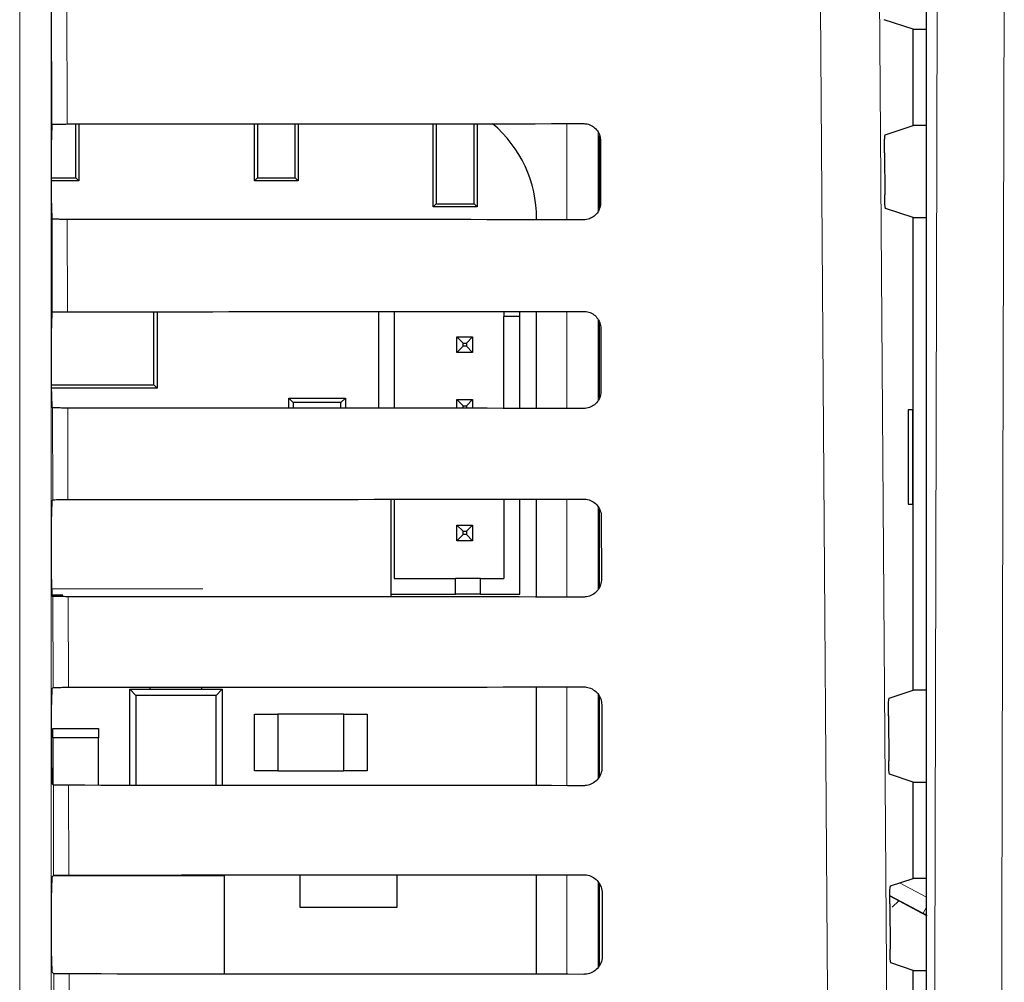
# Paper-space layout 'Blatt3' of a CAD drawing. Header units: millimetres. Extents: x 5 to 418, y 2 to 292.
# Tile 33 of 54: x 97 to 107, y 219 to 229. Entities that reach past the tile are written whole.
import ezdxf

# ---------------------------------------------------------------- set-up
doc = ezdxf.new("R2010")
doc.units = ezdxf.units.MM

psp = doc.layouts.new('Blatt3')

# ---------------------------------------------------------------- linework, layer by layer
at = {"color": 7, "linetype": 'Continuous', "lineweight": 18}
for p, q in [((96.8094, 207.5789), (96.8094, 235.4684)), ((97.1427, 235.4684), (97.1427, 207.5789)), ((97.1513, 228.3377), (97.145, 231.0689)), ((97.3061, 231.091), (97.3126, 228.3407)), ((102.6224, 227.3232), (102.6224, 228.3445)), ((102.9556, 228.2545), (102.9556, 227.4111)), ((97.156, 226.3425), (97.1537, 227.3299)), ((97.3149, 227.327), (97.3172, 226.3453)), ((102.6224, 225.3185), (102.6224, 226.3491)), ((102.9556, 226.2626), (102.9556, 225.4032)), ((97.1607, 224.3471), (97.1584, 225.3252)), ((97.3196, 225.3223), (97.3219, 224.35)), ((102.6224, 223.3138), (102.6224, 224.3538)), ((102.9556, 224.2707), (102.9556, 223.3955)), ((97.1491, 223.4006), (98.7541, 223.4006)), ((97.1653, 222.3518), (97.1631, 223.3205)), ((97.3243, 223.3177), (97.3265, 222.3547)), ((102.6224, 221.3092), (102.6224, 222.3585)), ((102.9556, 222.279), (102.9556, 221.3879)), ((97.17, 220.3564), (97.1678, 221.3159)), ((97.329, 221.313), (97.3312, 220.3593)), ((102.6224, 219.3045), (102.6224, 220.3631)), ((102.9556, 220.2874), (102.9556, 219.3803)), ((106.1597, 220.2754), (106.4444, 220.124)), ((106.4106, 219.9533), (106.0555, 220.1421)), ((106.4444, 220.0168), (106.4106, 219.9533)), ((97.1747, 218.3611), (97.1724, 219.3112)), ((97.3337, 219.3083), (97.3359, 218.364))]:
    psp.add_line(p, q, dxfattribs=at)
at = {"color": 7, "linetype": 'Continuous', "lineweight": 25}
for p, q in [((106.4444, 165.9277), (106.4444, 235.2095)), ((106.3036, 229.3467), (105.9961, 229.4491)), ((106.3036, 228.3234), (106.3036, 229.3467)), ((106.3036, 229.3467), (106.4444, 229.3467)), ((97.1513, 228.3377), (97.1515, 228.3379)), ((97.4046, 227.7674), (97.4046, 228.3407)), ((97.4369, 228.3407), (97.4369, 227.735)), ((99.3036, 227.735), (99.3036, 228.3419)), ((99.3359, 228.3419), (99.3359, 227.7674)), ((99.738, 227.7674), (99.738, 228.3422)), ((99.7703, 228.3422), (99.7703, 227.735)), ((101.2036, 227.4617), (101.2036, 228.3433)), ((101.2359, 228.3433), (101.2359, 227.494)), ((101.638, 227.494), (101.638, 228.3436)), ((101.6703, 228.3437), (101.6703, 227.4617)), ((106.0071, 228.2246), (106.3036, 228.3234)), ((106.4444, 228.3234), (106.3036, 228.3234)), ((102.9703, 227.4452), (102.9703, 228.2191)), ((97.1486, 227.4988), (97.1486, 228.1712)), ((102.9804, 228.1684), (102.982, 227.5017)), ((105.9985, 228.0359), (106.0017, 227.5889)), ((97.1486, 227.7674), (97.4046, 227.7674)), ((97.4369, 227.735), (97.1486, 227.735)), ((97.4046, 227.7674), (97.4369, 227.735)), ((99.3036, 227.735), (99.3359, 227.7674)), ((99.7703, 227.735), (99.3036, 227.735)), ((99.3359, 227.7674), (99.738, 227.7674)), ((99.738, 227.7674), (99.7703, 227.735)), ((101.2036, 227.4617), (101.2359, 227.494)), ((101.2359, 227.494), (101.638, 227.494)), ((101.638, 227.494), (101.6703, 227.4617)), ((101.6703, 227.4617), (101.2036, 227.4617)), ((106.3036, 227.3467), (106.0102, 227.4444)), ((97.1537, 227.3299), (97.1514, 227.3322)), ((102.303, 227.3235), (102.303, 227.335)), ((106.3036, 222.3234), (106.3036, 227.3467)), ((106.3036, 227.3467), (106.4444, 227.3467)), ((97.1514, 226.3379), (97.156, 226.3425)), ((98.235, 225.5703), (98.235, 226.3459)), ((98.2703, 226.3459), (98.2703, 225.535)), ((100.6226, 226.3475), (100.6226, 225.3201)), ((100.7892, 226.3476), (100.7892, 225.32)), ((101.9559, 226.3486), (101.9559, 226.2958)), ((102.1226, 226.2958), (102.1226, 226.3487)), ((102.303, 225.3188), (102.303, 226.3489)), ((102.1226, 226.2958), (101.9559, 226.2958)), ((101.9559, 225.3191), (101.9559, 226.2958)), ((102.1226, 225.3189), (102.1226, 226.2958)), ((102.9703, 225.43), (102.9703, 226.2371)), ((97.1486, 225.4988), (97.1486, 226.1712)), ((102.9851, 226.1684), (102.9867, 225.5017)), ((101.4559, 226.0791), (101.5226, 226.0124)), ((101.4559, 226.0791), (101.6226, 226.0791)), ((101.4559, 225.9124), (101.4559, 226.0791)), ((101.5226, 226.0124), (101.5559, 226.0124)), ((101.5226, 225.9791), (101.5226, 226.0124)), ((101.6226, 226.0791), (101.5559, 226.0124)), ((101.5559, 226.0124), (101.5559, 225.9791)), ((101.6226, 226.0791), (101.6226, 225.9124)), ((101.4559, 225.9124), (101.5226, 225.9791)), ((101.6226, 225.9124), (101.4559, 225.9124)), ((101.5559, 225.9791), (101.5226, 225.9791)), ((101.6226, 225.9124), (101.5559, 225.9791)), ((97.1486, 225.5703), (98.235, 225.5703)), ((98.2703, 225.535), (97.1486, 225.535)), ((98.2703, 225.535), (98.235, 225.5703)), ((99.6703, 225.3208), (99.6703, 225.4267)), ((99.7173, 225.3797), (99.6703, 225.4267)), ((99.6703, 225.4267), (100.2703, 225.4267)), ((99.7173, 225.3797), (99.7173, 225.3208)), ((100.2233, 225.3797), (99.7173, 225.3797)), ((100.2703, 225.4267), (100.2233, 225.3797)), ((100.2233, 225.3204), (100.2233, 225.3797)), ((100.2703, 225.4267), (100.2703, 225.3204)), ((101.4559, 225.4124), (101.5226, 225.3458)), ((101.4559, 225.4124), (101.6226, 225.4124)), ((101.4559, 225.3195), (101.4559, 225.4124)), ((101.6226, 225.4124), (101.5559, 225.3458)), ((101.6226, 225.4124), (101.6226, 225.3194)), ((97.1584, 225.3252), (97.1514, 225.3322)), ((101.5226, 225.3458), (101.5559, 225.3458)), ((101.5226, 225.3194), (101.5226, 225.3458)), ((101.5559, 225.3458), (101.5559, 225.3194)), ((106.3019, 225.3017), (106.2512, 225.3026)), ((106.2512, 225.3026), (106.2512, 224.3008)), ((106.3019, 224.3017), (106.3019, 225.3017)), ((97.1514, 224.3379), (97.1607, 224.3471)), ((100.7554, 223.3154), (100.7554, 224.3523)), ((100.7892, 224.3523), (100.7892, 223.5124)), ((101.9559, 224.3532), (101.9559, 223.5124)), ((102.1226, 223.3458), (102.1226, 224.3534)), ((102.303, 223.3141), (102.303, 224.3535)), ((102.9703, 223.4152), (102.9703, 224.2491)), ((106.2512, 224.3008), (106.3019, 224.3017)), ((97.1486, 223.4988), (97.1486, 224.1712)), ((102.9898, 224.1684), (102.9914, 223.5017)), ((101.4559, 224.0791), (101.5226, 224.0124)), ((101.4559, 223.9124), (101.4559, 224.0791)), ((101.4559, 224.0791), (101.6226, 224.0791)), ((101.6226, 224.0791), (101.5559, 224.0124)), ((101.6226, 224.0791), (101.6226, 223.9124)), ((101.4559, 223.9124), (101.5226, 223.9791)), ((101.5226, 224.0124), (101.5559, 224.0124)), ((101.5226, 223.9791), (101.5226, 224.0124)), ((101.5559, 223.9791), (101.5226, 223.9791)), ((101.5559, 224.0124), (101.5559, 223.9791)), ((101.6226, 223.9124), (101.5559, 223.9791)), ((101.6226, 223.9124), (101.4559, 223.9124)), ((100.7892, 223.5124), (101.4392, 223.5124)), ((101.4392, 223.3458), (101.4392, 223.5124)), ((101.7059, 223.5124), (101.4392, 223.5124)), ((101.7059, 223.5124), (101.9559, 223.5124)), ((101.7059, 223.3458), (101.7059, 223.5124)), ((97.268, 223.3339), (97.1511, 223.3339)), ((97.1631, 223.3205), (97.1514, 223.3322)), ((100.7554, 223.3458), (101.4392, 223.3458)), ((101.7059, 223.3458), (101.4392, 223.3458)), ((101.7059, 223.3458), (102.1226, 223.3458)), ((97.1514, 222.3379), (97.1653, 222.3518)), ((98.1953, 222.335), (98.1953, 222.3552)), ((98.7453, 222.335), (98.7453, 222.3555)), ((102.303, 221.3094), (102.303, 222.3582)), ((97.9786, 222.335), (98.0444, 222.2692)), ((97.9786, 222.335), (98.9619, 222.335)), ((97.9786, 221.3126), (97.9786, 222.335)), ((98.0444, 222.2692), (98.0444, 221.3125)), ((98.8961, 222.2692), (98.0444, 222.2692)), ((98.8961, 222.2692), (98.9619, 222.335)), ((98.8961, 221.312), (98.8961, 222.2692)), ((98.9619, 222.335), (98.9619, 221.3119)), ((102.9703, 221.4069), (102.9703, 222.2571)), ((106.0493, 222.2387), (106.3036, 222.3234)), ((106.4444, 222.3234), (106.3036, 222.3234)), ((97.1486, 221.4988), (97.1486, 222.1712)), ((102.9945, 222.1684), (102.996, 221.5017)), ((99.3036, 221.4684), (99.3036, 222.0684)), ((99.3036, 222.0684), (99.5536, 222.0684)), ((99.5536, 222.0684), (99.5536, 221.4684)), ((100.2536, 222.0684), (99.5536, 222.0684)), ((100.2536, 221.4684), (100.2536, 222.0684)), ((100.2536, 222.0684), (100.5036, 222.0684)), ((100.5036, 222.0684), (100.5036, 221.4684)), ((106.0407, 222.0499), (106.0441, 221.5748)), ((97.1619, 221.9184), (97.6453, 221.9184)), ((97.1619, 221.8184), (97.1619, 221.9184)), ((97.6453, 221.9184), (97.6453, 221.8184)), ((97.1619, 221.8184), (97.1619, 221.3217)), ((97.6453, 221.8184), (97.1619, 221.8184)), ((97.6453, 221.3128), (97.6453, 221.8184)), ((99.5536, 221.4684), (99.3036, 221.4684)), ((99.5536, 221.4684), (100.2536, 221.4684)), ((100.5036, 221.4684), (100.2536, 221.4684)), ((106.3036, 221.3467), (106.0526, 221.4303)), ((97.1678, 221.3159), (97.1514, 221.3322)), ((106.3036, 220.3234), (106.3036, 221.3467)), ((106.3036, 221.3467), (106.4444, 221.3467)), ((99.7869, 220.3609), (99.7869, 220.0184)), ((100.8203, 220.0184), (100.8203, 220.3617)), ((102.303, 219.3047), (102.303, 220.3629)), ((97.1514, 220.3379), (97.17, 220.3564)), ((98.9869, 220.3517), (97.1653, 220.3517)), ((98.9869, 219.3072), (98.9869, 220.3517)), ((102.9703, 219.3991), (102.9703, 220.2653)), ((106.0633, 220.2434), (106.3036, 220.3234)), ((106.4444, 220.3234), (106.3036, 220.3234)), ((97.1486, 219.4988), (97.1486, 220.1712)), ((102.9992, 220.1684), (103.0007, 219.5017)), ((106.0548, 220.0546), (106.0582, 219.5701)), ((106.0554, 220.1375), (106.4444, 219.9307)), ((106.1535, 220.0854), (106.0808, 220.0171)), ((99.7869, 220.0184), (100.8203, 220.0184)), ((106.3036, 219.3467), (106.0667, 219.4256)), ((97.1724, 219.3112), (97.1514, 219.3322)), ((106.3036, 218.3234), (106.3036, 219.3467)), ((106.3036, 219.3467), (106.4444, 219.3467))]:
    psp.add_line(p, q, dxfattribs=at)
at = {"color": 7, "linetype": 'Continuous', "lineweight": 18, "flags": 128}
for points in [[(105.9371, 231.1794), (106.0202, 219.3814), (106.1033, 207.5917)], [(105.4759, 207.5033), (105.4665, 208.8247), (105.4291, 214.1104), (105.309, 231.091)], [(106.507, 207.4213), (106.5347, 219.2947), (106.5623, 231.0796)], [(107.2727, 231.0352), (107.2696, 229.7137), (107.2573, 224.4276), (107.2177, 207.3686)]]:
    psp.add_lwpolyline(points, dxfattribs=at)
at = {"color": 7, "linetype": 'Continuous', "lineweight": 25}
psp.add_arc((100.9813, 227.335), 1.3217, 0, 49.75074, dxfattribs=at)
for centre, major_axis, start_param, end_param in [((97.1515, 228.1712), (0, 0.1667), 0.0529039, 1.5707963), ((86.3036, 234.1629), (333.7376, 0), 4.7453818, 4.7618492), ((97.1515, 227.4988), (0, 0.1667), 1.5707963, 3.1241394), ((86.3036, 221.5343), (332.0478, 0), 1.5210842, 1.5376284), ((97.1515, 226.1712), (0, 0.1667), 0.0174533, 1.5707963), ((86.3036, 232.1629), (333.47, 0), 4.7454223, 4.7618889), ((97.1515, 225.4988), (0, 0.1667), 1.5707963, 3.1241394), ((86.3036, 219.5343), (331.7802, 0), 1.5210441, 1.5375875), ((97.1515, 224.1712), (0, 0.1667), 0.0174533, 1.5707963), ((86.3036, 230.1629), (333.2024, 0), 4.7454628, 4.7619287), ((97.1515, 223.4988), (0, 0.1667), 1.5707963, 3.1241394), ((86.3036, 217.5343), (331.5126, 0), 1.5210039, 1.5375466), ((86.3036, 228.1629), (332.9347, 0), 4.7455034, 4.7619686), ((97.1515, 222.1712), (0, 0.1667), 0.0174533, 1.5707963), ((97.1515, 221.4988), (0, 0.1667), 1.5707963, 3.1241394), ((86.3036, 215.5343), (331.245, 0), 1.5209636, 1.5375056), ((86.3036, 226.1629), (332.6671, 0), 4.7455441, 4.7620085), ((97.1515, 220.1712), (0, 0.1667), 0.0174533, 1.5707963), ((97.1515, 219.4988), (0, 0.1667), 1.5707963, 3.1241394), ((86.3036, 213.5342), (330.9774, 0), 1.5209233, 1.5374645)]:
    psp.add_ellipse(centre, major_axis=major_axis, ratio=0.0174551, start_param=start_param, end_param=end_param, dxfattribs=at)
at = {"color": 7, "linetype": 'Continuous', "lineweight": 18}
psp.add_ellipse((106.4106, 219.9599), major_axis=(0.3333, -0.1773), ratio=0.0154109, start_param=4.7205854, end_param=4.8452308, dxfattribs=at)
at = {"color": 7, "linetype": 'Continuous', "lineweight": 25}
for points, knots in [([(97.1515, 228.3379), (97.1539, 228.3382), (97.159, 228.3388), (97.1878, 228.3396), (97.2312, 228.3403), (97.2757, 228.3406), (97.3034, 228.3406), (97.3126, 228.3407)], [0, 0, 0, 0, 0.2052588, 0.4341811, 0.6624014, 0.8891626, 1, 1, 1, 1]), ([(102.8036, 228.3446), (102.8111, 228.3443), (102.8383, 228.3433), (102.884, 228.3289), (102.9326, 228.2937), (102.9669, 228.244), (102.9795, 228.1994), (102.9803, 228.1739), (102.9804, 228.1684)], [0, 0, 0, 0, 0.08125279, 0.29342957, 0.50690106, 0.72249036, 0.93968887, 1, 1, 1, 1]), ([(105.9985, 228.0359), (105.9985, 228.0546), (105.9984, 228.092), (105.9996, 228.1451), (106.0015, 228.1879), (106.0041, 228.2179), (106.0061, 228.2224), (106.0071, 228.2246)], [0, 0, 0, 0, 0.198384, 0.3967568, 0.5954998, 0.7953107, 1, 1, 1, 1]), ([(106.0102, 227.4444), (106.0092, 227.4466), (106.0073, 227.4509), (106.0046, 227.4808), (106.0027, 227.5241), (106.0019, 227.5634), (106.0017, 227.5854), (106.0017, 227.5889)], [0, 0, 0, 0, 0.239263, 0.4785504, 0.7171327, 0.9542801, 1, 1, 1, 1]), ([(102.982, 227.5017), (102.9817, 227.4938), (102.9806, 227.4657), (102.9655, 227.4188), (102.929, 227.3697), (102.8784, 227.3358), (102.8339, 227.3239), (102.8089, 227.3232), (102.8036, 227.3231)], [0, 0, 0, 0, 0.0857051, 0.3026079, 0.518156, 0.7315729, 0.9434386, 1, 1, 1, 1]), ([(97.3149, 227.327), (97.2964, 227.3271), (97.2594, 227.3272), (97.2107, 227.3277), (97.1743, 227.3284), (97.1565, 227.3292), (97.1544, 227.3297), (97.1537, 227.3299)], [0, 0, 0, 0, 0.2187771, 0.43751, 0.6574786, 0.8798632, 1, 1, 1, 1]), ([(97.156, 226.3425), (97.1582, 226.3428), (97.1626, 226.3434), (97.1925, 226.3443), (97.2358, 226.345), (97.2803, 226.3453), (97.3081, 226.3453), (97.3172, 226.3453)], [0, 0, 0, 0, 0.2236181, 0.4472597, 0.6702154, 0.8917458, 1, 1, 1, 1]), ([(102.8036, 226.3493), (102.8117, 226.349), (102.8399, 226.3478), (102.8871, 226.3327), (102.9368, 226.2963), (102.9717, 226.245), (102.9842, 226.1995), (102.985, 226.1737), (102.9851, 226.1684)], [0, 0, 0, 0, 0.08471943, 0.29692092, 0.51042792, 0.72605262, 0.94327085, 1, 1, 1, 1]), ([(102.9867, 225.5017), (102.9863, 225.4932), (102.9852, 225.4641), (102.9693, 225.4158), (102.9316, 225.3655), (102.8795, 225.3311), (102.8341, 225.3191), (102.8087, 225.3185), (102.8036, 225.3184)], [0, 0, 0, 0, 0.0890994, 0.30597846, 0.52149298, 0.73487815, 0.94672838, 1, 1, 1, 1]), ([(97.3196, 225.3223), (97.3011, 225.3224), (97.264, 225.3225), (97.2154, 225.323), (97.179, 225.3238), (97.1612, 225.3245), (97.1591, 225.3251), (97.1584, 225.3252)], [0, 0, 0, 0, 0.2187831, 0.4375218, 0.6574965, 0.8798873, 1, 1, 1, 1]), ([(97.1607, 224.3471), (97.1629, 224.3474), (97.1672, 224.3481), (97.1972, 224.349), (97.2405, 224.3496), (97.285, 224.3499), (97.3128, 224.35), (97.3219, 224.35)], [0, 0, 0, 0, 0.2236241, 0.4472715, 0.6702332, 0.8917694, 1, 1, 1, 1]), ([(102.8036, 224.3539), (102.8122, 224.3536), (102.8415, 224.3524), (102.8901, 224.3365), (102.9409, 224.2989), (102.9764, 224.2461), (102.9889, 224.1997), (102.9896, 224.1735), (102.9898, 224.1684)], [0, 0, 0, 0, 0.08800802, 0.30023343, 0.51377452, 0.72943297, 0.94666984, 1, 1, 1, 1]), ([(102.9914, 223.5017), (102.991, 223.4927), (102.9897, 223.4626), (102.9731, 223.4127), (102.9342, 223.3614), (102.8806, 223.3263), (102.8343, 223.3144), (102.8085, 223.3138), (102.8036, 223.3137)], [0, 0, 0, 0, 0.0923202, 0.3091766, 0.5246593, 0.7380145, 0.9498505, 1, 1, 1, 1]), ([(97.3243, 223.3177), (97.3058, 223.3177), (97.2687, 223.3178), (97.2201, 223.3183), (97.1837, 223.3191), (97.1659, 223.3199), (97.1638, 223.3204), (97.1631, 223.3205)], [0, 0, 0, 0, 0.218789, 0.4375337, 0.6575145, 0.8799115, 1, 1, 1, 1]), ([(97.1653, 222.3518), (97.1675, 222.3521), (97.1719, 222.3528), (97.2018, 222.3536), (97.2452, 222.3543), (97.2896, 222.3546), (97.3174, 222.3546), (97.3265, 222.3547)], [0, 0, 0, 0, 0.22363, 0.4472834, 0.6702509, 0.891793, 1, 1, 1, 1]), ([(102.8036, 222.3586), (102.8127, 222.3582), (102.843, 222.3569), (102.8931, 222.3403), (102.945, 222.3015), (102.9812, 222.2472), (102.9936, 222.1998), (102.9943, 222.1733), (102.9945, 222.1684)], [0, 0, 0, 0, 0.091132, 0.3033806, 0.5169544, 0.7326451, 0.9498996, 1, 1, 1, 1]), ([(106.0407, 222.0499), (106.0407, 222.0686), (106.0406, 222.106), (106.0417, 222.1591), (106.0437, 222.202), (106.0463, 222.232), (106.0483, 222.2364), (106.0493, 222.2387)], [0, 0, 0, 0, 0.1983758, 0.3967405, 0.5954771, 0.7952868, 1, 1, 1, 1]), ([(106.0526, 221.4303), (106.0516, 221.4325), (106.0496, 221.4368), (106.047, 221.4667), (106.0451, 221.51), (106.0443, 221.5492), (106.0441, 221.5713), (106.0441, 221.5748)], [0, 0, 0, 0, 0.2392719, 0.4785682, 0.717156, 0.9543017, 1, 1, 1, 1]), ([(102.996, 221.5017), (102.9956, 221.4922), (102.9943, 221.461), (102.9769, 221.4097), (102.9368, 221.3573), (102.8816, 221.3216), (102.8344, 221.3097), (102.8084, 221.3091), (102.8036, 221.309)], [0, 0, 0, 0, 0.0953804, 0.3122153, 0.5276676, 0.7409947, 0.9528176, 1, 1, 1, 1]), ([(97.329, 221.313), (97.3104, 221.313), (97.2734, 221.3131), (97.2248, 221.3136), (97.1884, 221.3144), (97.1705, 221.3152), (97.1685, 221.3157), (97.1678, 221.3159)], [0, 0, 0, 0, 0.21879497, 0.43754563, 0.65753249, 0.8799357, 1, 1, 1, 1]), ([(97.17, 220.3564), (97.1722, 220.3568), (97.1766, 220.3574), (97.2065, 220.3583), (97.2498, 220.359), (97.2943, 220.3593), (97.3221, 220.3593), (97.3312, 220.3593)], [0, 0, 0, 0, 0.2236359, 0.4472952, 0.6702687, 0.8918166, 1, 1, 1, 1]), ([(102.8036, 220.3633), (102.8133, 220.3629), (102.8446, 220.3615), (102.8961, 220.3441), (102.9491, 220.304), (102.9859, 220.2483), (102.9984, 220.2), (102.999, 220.1731), (102.9992, 220.1684)], [0, 0, 0, 0, 0.0941035, 0.3063745, 0.5199798, 0.7357013, 0.9529725, 1, 1, 1, 1]), ([(106.0548, 220.0546), (106.0547, 220.0733), (106.0547, 220.1107), (106.0558, 220.1638), (106.0577, 220.2067), (106.0603, 220.2367), (106.0623, 220.2411), (106.0633, 220.2434)], [0, 0, 0, 0, 0.1983731, 0.396735, 0.5954695, 0.7952788, 1, 1, 1, 1]), ([(106.0667, 219.4256), (106.0657, 219.4278), (106.0638, 219.4321), (106.0612, 219.462), (106.0592, 219.5053), (106.0584, 219.5445), (106.0582, 219.5666), (106.0582, 219.5701)], [0, 0, 0, 0, 0.23927484, 0.47857412, 0.71716377, 0.95430896, 1, 1, 1, 1]), ([(103.0007, 219.5017), (103.0003, 219.4916), (102.9988, 219.4594), (102.9807, 219.4066), (102.9394, 219.3532), (102.8827, 219.3168), (102.8346, 219.305), (102.8082, 219.3044), (102.8036, 219.3043)], [0, 0, 0, 0, 0.098292, 0.3151062, 0.5305297, 0.7438302, 0.955641, 1, 1, 1, 1]), ([(97.3337, 219.3083), (97.3151, 219.3083), (97.2781, 219.3084), (97.2294, 219.3089), (97.1931, 219.3097), (97.1752, 219.3105), (97.1732, 219.311), (97.1724, 219.3112)], [0, 0, 0, 0, 0.2188009, 0.4375576, 0.6575505, 0.87996, 1, 1, 1, 1])]:
    psp.add_open_spline(points, degree=3, knots=knots, dxfattribs=at)

doc.saveas('drawing.dxf')
